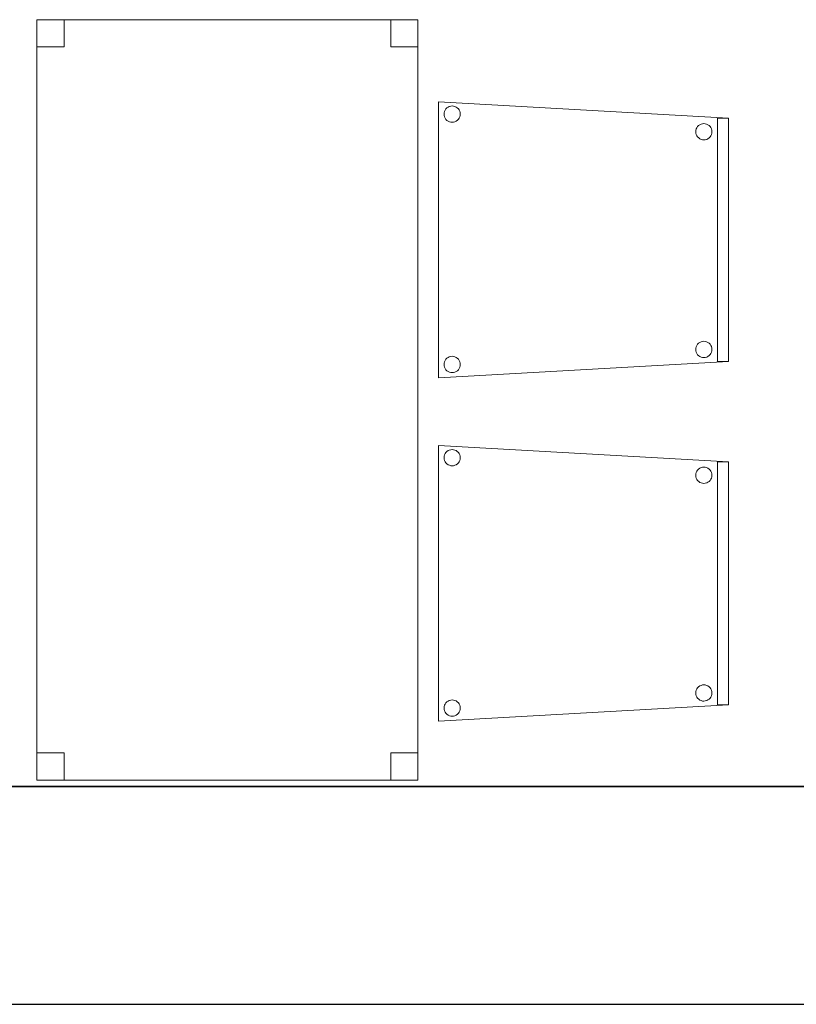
# Model space of a CAD drawing. Header units: metres. Extents: x 391.1 to 427.5, y 12.8 to 28.4.
# Tile 13 of 203: x 404 to 405.4, y 12.8 to 14.6. Entities that reach past the tile are written whole.
import ezdxf

# ---------------------------------------------------------------- set-up
doc = ezdxf.new("R2010")
doc.units = ezdxf.units.M
doc.layers.add('01_SUELOS', color=7, linetype='Continuous', lineweight=25, true_color=0x007f00)
for name, color, linetype, lineweight in [('02_MOBILIARIO', 7, 'Continuous', 18), ('A-DETL-____-MBND', 7, 'Continuous', 18), ('A-WALL-____-MCUT', 7, 'Continuous', 25), ('A-WALL-____-OTLN', 7, 'Continuous', 25)]:
    doc.layers.add(name, color=color, linetype=linetype, lineweight=lineweight)

# ---------------------------------------------------------------- blocks, each defined once
blk = doc.blocks.new('Family - Cadira confident_PA-152382-02_FON_P0A')
at = {"layer": 'A-DETL-____-MBND', "color": 253, "true_color": 0xaaaaaa}
for p, q in [((0, 0.5065), (0.5326, 0.4765)), ((0, 0), (0, 0.5065)), ((0.5326, 0.4765), (0, 0.5065)), ((0, 0.5065), (0, 0)), ((0.0104, 0.4868), (0.011, 0.4893)), ((0.011, 0.4893), (0.0104, 0.4868)), ((0.011, 0.4893), (0.0121, 0.4916)), ((0.0121, 0.4916), (0.011, 0.4893)), ((0.0121, 0.4916), (0.0136, 0.4938)), ((0.0136, 0.4938), (0.0121, 0.4916)), ((0.0136, 0.4938), (0.0154, 0.4956)), ((0.0154, 0.4956), (0.0136, 0.4938)), ((0.0154, 0.4956), (0.0176, 0.4971)), ((0.0176, 0.4971), (0.0154, 0.4956)), ((0.0176, 0.4971), (0.0199, 0.4982)), ((0.0199, 0.4982), (0.0176, 0.4971)), ((0.0199, 0.4982), (0.0224, 0.4989)), ((0.0224, 0.4989), (0.0199, 0.4982)), ((0.0224, 0.4989), (0.025, 0.4992)), ((0.025, 0.4992), (0.0224, 0.4989)), ((0.025, 0.4992), (0.0276, 0.4989)), ((0.0276, 0.4989), (0.025, 0.4992)), ((0.0276, 0.4989), (0.0301, 0.4983)), ((0.0301, 0.4983), (0.0276, 0.4989)), ((0.0301, 0.4983), (0.0325, 0.4972)), ((0.0325, 0.4972), (0.0301, 0.4983)), ((0.0325, 0.4972), (0.0346, 0.4957)), ((0.0346, 0.4957), (0.0325, 0.4972)), ((0.0346, 0.4957), (0.0365, 0.4939)), ((0.0365, 0.4939), (0.0346, 0.4957)), ((0.0365, 0.4939), (0.038, 0.4918)), ((0.038, 0.4918), (0.0365, 0.4939)), ((0.038, 0.4918), (0.0391, 0.4894)), ((0.0391, 0.4894), (0.038, 0.4918)), ((0.0391, 0.4894), (0.0398, 0.4869)), ((0.0398, 0.4869), (0.0391, 0.4894)), ((0.0102, 0.4842), (0.0104, 0.4868)), ((0.0104, 0.4868), (0.0102, 0.4842)), ((0.0104, 0.4816), (0.0102, 0.4842)), ((0.0102, 0.4842), (0.0104, 0.4816)), ((0.0111, 0.4791), (0.0104, 0.4816)), ((0.0104, 0.4816), (0.0111, 0.4791)), ((0.0122, 0.4767), (0.0111, 0.4791)), ((0.0111, 0.4791), (0.0122, 0.4767)), ((0.0137, 0.4746), (0.0122, 0.4767)), ((0.0122, 0.4767), (0.0137, 0.4746)), ((0.0155, 0.4727), (0.0137, 0.4746)), ((0.0137, 0.4746), (0.0155, 0.4727)), ((0.0177, 0.4713), (0.0155, 0.4727)), ((0.0155, 0.4727), (0.0177, 0.4713)), ((0.02, 0.4702), (0.0177, 0.4713)), ((0.0177, 0.4713), (0.02, 0.4702)), ((0.0326, 0.4713), (0.0303, 0.4702)), ((0.0303, 0.4702), (0.0326, 0.4713)), ((0.0347, 0.4728), (0.0326, 0.4713)), ((0.0326, 0.4713), (0.0347, 0.4728)), ((0.0366, 0.4747), (0.0347, 0.4728)), ((0.0347, 0.4728), (0.0366, 0.4747)), ((0.0381, 0.4768), (0.0366, 0.4747)), ((0.0366, 0.4747), (0.0381, 0.4768)), ((0.0392, 0.4792), (0.0381, 0.4768)), ((0.0381, 0.4768), (0.0392, 0.4792)), ((0.0398, 0.4817), (0.0392, 0.4792)), ((0.0392, 0.4792), (0.0398, 0.4817)), ((0.0398, 0.4869), (0.04, 0.4843)), ((0.04, 0.4843), (0.0398, 0.4869)), ((0.04, 0.4843), (0.0398, 0.4817)), ((0.0398, 0.4817), (0.04, 0.4843)), ((0.5126, 0.03), (0.5126, 0.4765)), ((0.5126, 0.4765), (0.5326, 0.4765)), ((0.5126, 0.4765), (0.5126, 0.03)), ((0.5326, 0.4765), (0.5126, 0.4765)), ((0.5326, 0.4765), (0.5326, 0.03)), ((0.5326, 0.03), (0.5326, 0.4765)), ((0.5326, 0.4765), (0.5326, 0.03)), ((0.5326, 0.03), (0.5326, 0.4765)), ((0.0226, 0.4695), (0.02, 0.4702)), ((0.02, 0.4702), (0.0226, 0.4695)), ((0.0252, 0.4693), (0.0226, 0.4695)), ((0.0226, 0.4695), (0.0252, 0.4693)), ((0.0278, 0.4695), (0.0252, 0.4693)), ((0.0252, 0.4693), (0.0278, 0.4695)), ((0.0303, 0.4702), (0.0278, 0.4695)), ((0.0278, 0.4695), (0.0303, 0.4702)), ((0.4726, 0.4518), (0.4728, 0.4544)), ((0.4728, 0.4544), (0.4726, 0.4518)), ((0.4728, 0.4544), (0.4734, 0.4569)), ((0.4734, 0.4569), (0.4728, 0.4544)), ((0.4734, 0.4569), (0.4745, 0.4593)), ((0.4745, 0.4593), (0.4734, 0.4569)), ((0.4745, 0.4593), (0.476, 0.4614)), ((0.476, 0.4614), (0.4745, 0.4593)), ((0.476, 0.4614), (0.4779, 0.4633)), ((0.4779, 0.4633), (0.476, 0.4614)), ((0.4779, 0.4633), (0.48, 0.4648)), ((0.48, 0.4648), (0.4779, 0.4633)), ((0.48, 0.4648), (0.4823, 0.4659)), ((0.4823, 0.4659), (0.48, 0.4648)), ((0.4823, 0.4659), (0.4848, 0.4666)), ((0.4848, 0.4666), (0.4823, 0.4659)), ((0.4848, 0.4666), (0.4874, 0.4668)), ((0.4874, 0.4668), (0.4848, 0.4666)), ((0.4874, 0.4668), (0.49, 0.4666)), ((0.49, 0.4666), (0.4874, 0.4668)), ((0.49, 0.4666), (0.4926, 0.4659)), ((0.4926, 0.4659), (0.49, 0.4666)), ((0.4926, 0.4659), (0.4949, 0.4648)), ((0.4949, 0.4648), (0.4926, 0.4659)), ((0.4949, 0.4648), (0.4971, 0.4633)), ((0.4971, 0.4633), (0.4949, 0.4648)), ((0.4971, 0.4633), (0.4989, 0.4615)), ((0.4989, 0.4615), (0.4971, 0.4633)), ((0.4989, 0.4615), (0.5004, 0.4594)), ((0.5004, 0.4594), (0.4989, 0.4615)), ((0.5004, 0.4594), (0.5015, 0.457)), ((0.5015, 0.457), (0.5004, 0.4594)), ((0.5015, 0.457), (0.5022, 0.4545)), ((0.5022, 0.4545), (0.5015, 0.457)), ((0.5022, 0.4545), (0.5024, 0.4519)), ((0.5024, 0.4519), (0.5022, 0.4545)), ((0.4728, 0.4492), (0.4726, 0.4518)), ((0.4726, 0.4518), (0.4728, 0.4492)), ((0.4735, 0.4467), (0.4728, 0.4492)), ((0.4728, 0.4492), (0.4735, 0.4467)), ((0.4746, 0.4443), (0.4735, 0.4467)), ((0.4735, 0.4467), (0.4746, 0.4443)), ((0.4761, 0.4422), (0.4746, 0.4443)), ((0.4746, 0.4443), (0.4761, 0.4422)), ((0.478, 0.4404), (0.4761, 0.4422)), ((0.4761, 0.4422), (0.478, 0.4404)), ((0.4801, 0.4389), (0.478, 0.4404)), ((0.478, 0.4404), (0.4801, 0.4389)), ((0.4825, 0.4378), (0.4801, 0.4389)), ((0.4801, 0.4389), (0.4825, 0.4378)), ((0.485, 0.4371), (0.4825, 0.4378)), ((0.4825, 0.4378), (0.485, 0.4371)), ((0.4876, 0.4369), (0.485, 0.4371)), ((0.485, 0.4371), (0.4876, 0.4369)), ((0.4902, 0.4372), (0.4876, 0.4369)), ((0.4876, 0.4369), (0.4902, 0.4372)), ((0.4927, 0.4378), (0.4902, 0.4372)), ((0.4902, 0.4372), (0.4927, 0.4378)), ((0.495, 0.439), (0.4927, 0.4378)), ((0.4927, 0.4378), (0.495, 0.439)), ((0.4972, 0.4405), (0.495, 0.439)), ((0.495, 0.439), (0.4972, 0.4405)), ((0.499, 0.4423), (0.4972, 0.4405)), ((0.4972, 0.4405), (0.499, 0.4423)), ((0.5005, 0.4445), (0.499, 0.4423)), ((0.499, 0.4423), (0.5005, 0.4445)), ((0.5016, 0.4468), (0.5005, 0.4445)), ((0.5005, 0.4445), (0.5016, 0.4468)), ((0.5022, 0.4493), (0.5016, 0.4468)), ((0.5016, 0.4468), (0.5022, 0.4493)), ((0.5024, 0.4519), (0.5022, 0.4493)), ((0.5022, 0.4493), (0.5024, 0.4519)), ((0.4726, 0.0518), (0.4728, 0.0544)), ((0.4728, 0.0544), (0.4726, 0.0518)), ((0.4728, 0.0544), (0.4734, 0.0569)), ((0.4734, 0.0569), (0.4728, 0.0544)), ((0.4734, 0.0569), (0.4745, 0.0593)), ((0.4745, 0.0593), (0.4734, 0.0569)), ((0.4745, 0.0593), (0.476, 0.0614)), ((0.476, 0.0614), (0.4745, 0.0593)), ((0.476, 0.0614), (0.4779, 0.0633)), ((0.4779, 0.0633), (0.476, 0.0614)), ((0.4779, 0.0633), (0.48, 0.0648)), ((0.48, 0.0648), (0.4779, 0.0633)), ((0.48, 0.0648), (0.4823, 0.0659)), ((0.4823, 0.0659), (0.48, 0.0648)), ((0.4823, 0.0659), (0.4848, 0.0666)), ((0.4848, 0.0666), (0.4823, 0.0659)), ((0.4848, 0.0666), (0.4874, 0.0668)), ((0.4874, 0.0668), (0.4848, 0.0666)), ((0.4874, 0.0668), (0.49, 0.0666)), ((0.49, 0.0666), (0.4874, 0.0668)), ((0.49, 0.0666), (0.4926, 0.0659)), ((0.4926, 0.0659), (0.49, 0.0666)), ((0.4926, 0.0659), (0.4949, 0.0648)), ((0.4949, 0.0648), (0.4926, 0.0659)), ((0.4949, 0.0648), (0.4971, 0.0633)), ((0.4971, 0.0633), (0.4949, 0.0648)), ((0.4971, 0.0633), (0.4989, 0.0615)), ((0.4989, 0.0615), (0.4971, 0.0633)), ((0.4989, 0.0615), (0.5004, 0.0594)), ((0.5004, 0.0594), (0.4989, 0.0615)), ((0.5004, 0.0594), (0.5015, 0.057)), ((0.5015, 0.057), (0.5004, 0.0594)), ((0.5015, 0.057), (0.5022, 0.0545)), ((0.5022, 0.0545), (0.5015, 0.057)), ((0.5022, 0.0545), (0.5024, 0.0519)), ((0.5024, 0.0519), (0.5022, 0.0545)), ((0.0154, 0.0356), (0.0176, 0.0371)), ((0.0176, 0.0371), (0.0154, 0.0356)), ((0.0176, 0.0371), (0.0199, 0.0382)), ((0.0199, 0.0382), (0.0176, 0.0371)), ((0.0199, 0.0382), (0.0224, 0.0389)), ((0.0224, 0.0389), (0.0199, 0.0382)), ((0.0224, 0.0389), (0.025, 0.0392)), ((0.025, 0.0392), (0.0224, 0.0389)), ((0.025, 0.0392), (0.0276, 0.0389)), ((0.0276, 0.0389), (0.025, 0.0392)), ((0.0276, 0.0389), (0.0301, 0.0383)), ((0.0301, 0.0383), (0.0276, 0.0389)), ((0.0301, 0.0383), (0.0325, 0.0372)), ((0.0325, 0.0372), (0.0301, 0.0383)), ((0.0325, 0.0372), (0.0346, 0.0357)), ((0.0346, 0.0357), (0.0325, 0.0372)), ((0.4728, 0.0492), (0.4726, 0.0518)), ((0.4726, 0.0518), (0.4728, 0.0492)), ((0.4735, 0.0467), (0.4728, 0.0492)), ((0.4728, 0.0492), (0.4735, 0.0467)), ((0.4746, 0.0443), (0.4735, 0.0467)), ((0.4735, 0.0467), (0.4746, 0.0443)), ((0.4761, 0.0422), (0.4746, 0.0443)), ((0.4746, 0.0443), (0.4761, 0.0422)), ((0.478, 0.0404), (0.4761, 0.0422)), ((0.4761, 0.0422), (0.478, 0.0404)), ((0.4801, 0.0389), (0.478, 0.0404)), ((0.478, 0.0404), (0.4801, 0.0389)), ((0.4825, 0.0378), (0.4801, 0.0389)), ((0.4801, 0.0389), (0.4825, 0.0378)), ((0.485, 0.0371), (0.4825, 0.0378)), ((0.4825, 0.0378), (0.485, 0.0371)), ((0.4876, 0.0369), (0.485, 0.0371)), ((0.485, 0.0371), (0.4876, 0.0369)), ((0.4902, 0.0372), (0.4876, 0.0369)), ((0.4876, 0.0369), (0.4902, 0.0372)), ((0.4927, 0.0378), (0.4902, 0.0372)), ((0.4902, 0.0372), (0.4927, 0.0378)), ((0.495, 0.039), (0.4927, 0.0378)), ((0.4927, 0.0378), (0.495, 0.039)), ((0.4972, 0.0405), (0.495, 0.039)), ((0.495, 0.039), (0.4972, 0.0405)), ((0.499, 0.0423), (0.4972, 0.0405)), ((0.4972, 0.0405), (0.499, 0.0423)), ((0.5005, 0.0445), (0.499, 0.0423)), ((0.499, 0.0423), (0.5005, 0.0445)), ((0.5016, 0.0468), (0.5005, 0.0445)), ((0.5005, 0.0445), (0.5016, 0.0468)), ((0.5022, 0.0493), (0.5016, 0.0468)), ((0.5016, 0.0468), (0.5022, 0.0493)), ((0.5024, 0.0519), (0.5022, 0.0493)), ((0.5022, 0.0493), (0.5024, 0.0519)), ((0.5326, 0.03), (0, 0)), ((0, 0), (0.5326, 0.03)), ((0.0102, 0.0242), (0.0104, 0.0268)), ((0.0104, 0.0268), (0.0102, 0.0242)), ((0.0104, 0.0216), (0.0102, 0.0242)), ((0.0102, 0.0242), (0.0104, 0.0216)), ((0.0104, 0.0268), (0.011, 0.0293)), ((0.011, 0.0293), (0.0104, 0.0268)), ((0.0111, 0.0191), (0.0104, 0.0216)), ((0.0104, 0.0216), (0.0111, 0.0191)), ((0.011, 0.0293), (0.0121, 0.0316)), ((0.0121, 0.0316), (0.011, 0.0293)), ((0.0122, 0.0167), (0.0111, 0.0191)), ((0.0111, 0.0191), (0.0122, 0.0167)), ((0.0121, 0.0316), (0.0136, 0.0338)), ((0.0136, 0.0338), (0.0121, 0.0316)), ((0.0136, 0.0338), (0.0154, 0.0356)), ((0.0154, 0.0356), (0.0136, 0.0338)), ((0.0346, 0.0357), (0.0365, 0.0339)), ((0.0365, 0.0339), (0.0346, 0.0357)), ((0.0365, 0.0339), (0.038, 0.0318)), ((0.038, 0.0318), (0.0365, 0.0339)), ((0.038, 0.0318), (0.0391, 0.0294)), ((0.0391, 0.0294), (0.038, 0.0318)), ((0.0392, 0.0192), (0.0381, 0.0168)), ((0.0381, 0.0168), (0.0392, 0.0192)), ((0.0391, 0.0294), (0.0398, 0.0269)), ((0.0398, 0.0269), (0.0391, 0.0294)), ((0.0398, 0.0217), (0.0392, 0.0192)), ((0.0392, 0.0192), (0.0398, 0.0217)), ((0.0398, 0.0269), (0.04, 0.0243)), ((0.04, 0.0243), (0.0398, 0.0269)), ((0.04, 0.0243), (0.0398, 0.0217)), ((0.0398, 0.0217), (0.04, 0.0243)), ((0.5326, 0.03), (0.5126, 0.03)), ((0.5126, 0.03), (0.5326, 0.03)), ((0.0137, 0.0146), (0.0122, 0.0167)), ((0.0122, 0.0167), (0.0137, 0.0146)), ((0.0155, 0.0127), (0.0137, 0.0146)), ((0.0137, 0.0146), (0.0155, 0.0127)), ((0.0177, 0.0113), (0.0155, 0.0127)), ((0.0155, 0.0127), (0.0177, 0.0113)), ((0.02, 0.0102), (0.0177, 0.0113)), ((0.0177, 0.0113), (0.02, 0.0102)), ((0.0226, 0.0095), (0.02, 0.0102)), ((0.02, 0.0102), (0.0226, 0.0095)), ((0.0252, 0.0093), (0.0226, 0.0095)), ((0.0226, 0.0095), (0.0252, 0.0093)), ((0.0278, 0.0095), (0.0252, 0.0093)), ((0.0252, 0.0093), (0.0278, 0.0095)), ((0.0303, 0.0102), (0.0278, 0.0095)), ((0.0278, 0.0095), (0.0303, 0.0102)), ((0.0326, 0.0113), (0.0303, 0.0102)), ((0.0303, 0.0102), (0.0326, 0.0113)), ((0.0347, 0.0128), (0.0326, 0.0113)), ((0.0326, 0.0113), (0.0347, 0.0128)), ((0.0366, 0.0147), (0.0347, 0.0128)), ((0.0347, 0.0128), (0.0366, 0.0147)), ((0.0381, 0.0168), (0.0366, 0.0147)), ((0.0366, 0.0147), (0.0381, 0.0168))]:
    blk.add_line(p, q, dxfattribs=at)
blk = doc.blocks.new('Family - Mur PA-152469-02_FON_P0A')
at = {"layer": 'A-WALL-____-MCUT', "color": 253, "true_color": 0xaaaaaa}
for p, q in [((26.0531, 0.4), (0.0791, 0.4)), ((0, 0), (25.9702, 0))]:
    blk.add_line(p, q, dxfattribs=at)
at = {"layer": 'A-WALL-____-OTLN', "color": 253, "true_color": 0xaaaaaa}
for p, q in [((26.0531, 0.4), (0.0791, 0.4)), ((0, 0), (25.9702, 0))]:
    blk.add_line(p, q, dxfattribs=at)
at = {"layer": 'A-WALL-____-OTLN', "color": 253, "lineweight": 18, "true_color": 0xaaaaaa}
blk.add_line((0, 0), (25.9702, 0), dxfattribs=at)
blk = doc.blocks.new('Family - Cadira confident_PA-152601-02_FON_P0A')
at = {"layer": 'A-DETL-____-MBND', "color": 253, "true_color": 0xaaaaaa}
for p, q in [((0, 0.5065), (0.5326, 0.4765)), ((0, 0), (0, 0.5065)), ((0.5326, 0.4765), (0, 0.5065)), ((0, 0.5065), (0, 0)), ((0.0104, 0.4868), (0.011, 0.4893)), ((0.011, 0.4893), (0.0104, 0.4868)), ((0.011, 0.4893), (0.0121, 0.4916)), ((0.0121, 0.4916), (0.011, 0.4893)), ((0.0121, 0.4916), (0.0136, 0.4938)), ((0.0136, 0.4938), (0.0121, 0.4916)), ((0.0136, 0.4938), (0.0154, 0.4956)), ((0.0154, 0.4956), (0.0136, 0.4938)), ((0.0154, 0.4956), (0.0176, 0.4971)), ((0.0176, 0.4971), (0.0154, 0.4956)), ((0.0176, 0.4971), (0.0199, 0.4982)), ((0.0199, 0.4982), (0.0176, 0.4971)), ((0.0199, 0.4982), (0.0224, 0.4989)), ((0.0224, 0.4989), (0.0199, 0.4982)), ((0.0224, 0.4989), (0.025, 0.4992)), ((0.025, 0.4992), (0.0224, 0.4989)), ((0.025, 0.4992), (0.0276, 0.4989)), ((0.0276, 0.4989), (0.025, 0.4992)), ((0.0276, 0.4989), (0.0301, 0.4983)), ((0.0301, 0.4983), (0.0276, 0.4989)), ((0.0301, 0.4983), (0.0325, 0.4972)), ((0.0325, 0.4972), (0.0301, 0.4983)), ((0.0325, 0.4972), (0.0346, 0.4957)), ((0.0346, 0.4957), (0.0325, 0.4972)), ((0.0346, 0.4957), (0.0365, 0.4939)), ((0.0365, 0.4939), (0.0346, 0.4957)), ((0.0365, 0.4939), (0.038, 0.4918)), ((0.038, 0.4918), (0.0365, 0.4939)), ((0.038, 0.4918), (0.0391, 0.4894)), ((0.0391, 0.4894), (0.038, 0.4918)), ((0.0391, 0.4894), (0.0398, 0.4869)), ((0.0398, 0.4869), (0.0391, 0.4894)), ((0.0102, 0.4842), (0.0104, 0.4868)), ((0.0104, 0.4868), (0.0102, 0.4842)), ((0.0104, 0.4816), (0.0102, 0.4842)), ((0.0102, 0.4842), (0.0104, 0.4816)), ((0.0111, 0.4791), (0.0104, 0.4816)), ((0.0104, 0.4816), (0.0111, 0.4791)), ((0.0122, 0.4767), (0.0111, 0.4791)), ((0.0111, 0.4791), (0.0122, 0.4767)), ((0.0137, 0.4746), (0.0122, 0.4767)), ((0.0122, 0.4767), (0.0137, 0.4746)), ((0.0155, 0.4727), (0.0137, 0.4746)), ((0.0137, 0.4746), (0.0155, 0.4727)), ((0.0177, 0.4713), (0.0155, 0.4727)), ((0.0155, 0.4727), (0.0177, 0.4713)), ((0.02, 0.4702), (0.0177, 0.4713)), ((0.0177, 0.4713), (0.02, 0.4702)), ((0.0326, 0.4713), (0.0303, 0.4702)), ((0.0303, 0.4702), (0.0326, 0.4713)), ((0.0347, 0.4728), (0.0326, 0.4713)), ((0.0326, 0.4713), (0.0347, 0.4728)), ((0.0366, 0.4747), (0.0347, 0.4728)), ((0.0347, 0.4728), (0.0366, 0.4747)), ((0.0381, 0.4768), (0.0366, 0.4747)), ((0.0366, 0.4747), (0.0381, 0.4768)), ((0.0392, 0.4792), (0.0381, 0.4768)), ((0.0381, 0.4768), (0.0392, 0.4792)), ((0.0398, 0.4817), (0.0392, 0.4792)), ((0.0392, 0.4792), (0.0398, 0.4817)), ((0.0398, 0.4869), (0.04, 0.4843)), ((0.04, 0.4843), (0.0398, 0.4869)), ((0.04, 0.4843), (0.0398, 0.4817)), ((0.0398, 0.4817), (0.04, 0.4843)), ((0.5126, 0.03), (0.5126, 0.4765)), ((0.5126, 0.4765), (0.5326, 0.4765)), ((0.5126, 0.4765), (0.5126, 0.03)), ((0.5326, 0.4765), (0.5126, 0.4765)), ((0.5326, 0.4765), (0.5326, 0.03)), ((0.5326, 0.03), (0.5326, 0.4765)), ((0.5326, 0.4765), (0.5326, 0.03)), ((0.5326, 0.03), (0.5326, 0.4765)), ((0.0226, 0.4695), (0.02, 0.4702)), ((0.02, 0.4702), (0.0226, 0.4695)), ((0.0252, 0.4693), (0.0226, 0.4695)), ((0.0226, 0.4695), (0.0252, 0.4693)), ((0.0278, 0.4695), (0.0252, 0.4693)), ((0.0252, 0.4693), (0.0278, 0.4695)), ((0.0303, 0.4702), (0.0278, 0.4695)), ((0.0278, 0.4695), (0.0303, 0.4702)), ((0.4726, 0.4518), (0.4728, 0.4544)), ((0.4728, 0.4544), (0.4726, 0.4518)), ((0.4728, 0.4544), (0.4734, 0.4569)), ((0.4734, 0.4569), (0.4728, 0.4544)), ((0.4734, 0.4569), (0.4745, 0.4593)), ((0.4745, 0.4593), (0.4734, 0.4569)), ((0.4745, 0.4593), (0.476, 0.4614)), ((0.476, 0.4614), (0.4745, 0.4593)), ((0.476, 0.4614), (0.4779, 0.4633)), ((0.4779, 0.4633), (0.476, 0.4614)), ((0.4779, 0.4633), (0.48, 0.4648)), ((0.48, 0.4648), (0.4779, 0.4633)), ((0.48, 0.4648), (0.4823, 0.4659)), ((0.4823, 0.4659), (0.48, 0.4648)), ((0.4823, 0.4659), (0.4848, 0.4666)), ((0.4848, 0.4666), (0.4823, 0.4659)), ((0.4848, 0.4666), (0.4874, 0.4668)), ((0.4874, 0.4668), (0.4848, 0.4666)), ((0.4874, 0.4668), (0.49, 0.4666)), ((0.49, 0.4666), (0.4874, 0.4668)), ((0.49, 0.4666), (0.4926, 0.4659)), ((0.4926, 0.4659), (0.49, 0.4666)), ((0.4926, 0.4659), (0.4949, 0.4648)), ((0.4949, 0.4648), (0.4926, 0.4659)), ((0.4949, 0.4648), (0.4971, 0.4633)), ((0.4971, 0.4633), (0.4949, 0.4648)), ((0.4971, 0.4633), (0.4989, 0.4615)), ((0.4989, 0.4615), (0.4971, 0.4633)), ((0.4989, 0.4615), (0.5004, 0.4594)), ((0.5004, 0.4594), (0.4989, 0.4615)), ((0.5004, 0.4594), (0.5015, 0.457)), ((0.5015, 0.457), (0.5004, 0.4594)), ((0.5015, 0.457), (0.5022, 0.4545)), ((0.5022, 0.4545), (0.5015, 0.457)), ((0.5022, 0.4545), (0.5024, 0.4519)), ((0.5024, 0.4519), (0.5022, 0.4545)), ((0.4728, 0.4492), (0.4726, 0.4518)), ((0.4726, 0.4518), (0.4728, 0.4492)), ((0.4735, 0.4467), (0.4728, 0.4492)), ((0.4728, 0.4492), (0.4735, 0.4467)), ((0.4746, 0.4443), (0.4735, 0.4467)), ((0.4735, 0.4467), (0.4746, 0.4443)), ((0.4761, 0.4422), (0.4746, 0.4443)), ((0.4746, 0.4443), (0.4761, 0.4422)), ((0.478, 0.4404), (0.4761, 0.4422)), ((0.4761, 0.4422), (0.478, 0.4404)), ((0.4801, 0.4389), (0.478, 0.4404)), ((0.478, 0.4404), (0.4801, 0.4389)), ((0.4825, 0.4378), (0.4801, 0.4389)), ((0.4801, 0.4389), (0.4825, 0.4378)), ((0.485, 0.4371), (0.4825, 0.4378)), ((0.4825, 0.4378), (0.485, 0.4371)), ((0.4876, 0.4369), (0.485, 0.4371)), ((0.485, 0.4371), (0.4876, 0.4369)), ((0.4902, 0.4372), (0.4876, 0.4369)), ((0.4876, 0.4369), (0.4902, 0.4372)), ((0.4927, 0.4378), (0.4902, 0.4372)), ((0.4902, 0.4372), (0.4927, 0.4378)), ((0.495, 0.439), (0.4927, 0.4378)), ((0.4927, 0.4378), (0.495, 0.439)), ((0.4972, 0.4405), (0.495, 0.439)), ((0.495, 0.439), (0.4972, 0.4405)), ((0.499, 0.4423), (0.4972, 0.4405)), ((0.4972, 0.4405), (0.499, 0.4423)), ((0.5005, 0.4445), (0.499, 0.4423)), ((0.499, 0.4423), (0.5005, 0.4445)), ((0.5016, 0.4468), (0.5005, 0.4445)), ((0.5005, 0.4445), (0.5016, 0.4468)), ((0.5022, 0.4493), (0.5016, 0.4468)), ((0.5016, 0.4468), (0.5022, 0.4493)), ((0.5024, 0.4519), (0.5022, 0.4493)), ((0.5022, 0.4493), (0.5024, 0.4519)), ((0.4726, 0.0518), (0.4728, 0.0544)), ((0.4728, 0.0544), (0.4726, 0.0518)), ((0.4728, 0.0544), (0.4734, 0.0569)), ((0.4734, 0.0569), (0.4728, 0.0544)), ((0.4734, 0.0569), (0.4745, 0.0593)), ((0.4745, 0.0593), (0.4734, 0.0569)), ((0.4745, 0.0593), (0.476, 0.0614)), ((0.476, 0.0614), (0.4745, 0.0593)), ((0.476, 0.0614), (0.4779, 0.0633)), ((0.4779, 0.0633), (0.476, 0.0614)), ((0.4779, 0.0633), (0.48, 0.0648)), ((0.48, 0.0648), (0.4779, 0.0633)), ((0.48, 0.0648), (0.4823, 0.0659)), ((0.4823, 0.0659), (0.48, 0.0648)), ((0.4823, 0.0659), (0.4848, 0.0666)), ((0.4848, 0.0666), (0.4823, 0.0659)), ((0.4848, 0.0666), (0.4874, 0.0668)), ((0.4874, 0.0668), (0.4848, 0.0666)), ((0.4874, 0.0668), (0.49, 0.0666)), ((0.49, 0.0666), (0.4874, 0.0668)), ((0.49, 0.0666), (0.4926, 0.0659)), ((0.4926, 0.0659), (0.49, 0.0666)), ((0.4926, 0.0659), (0.4949, 0.0648)), ((0.4949, 0.0648), (0.4926, 0.0659)), ((0.4949, 0.0648), (0.4971, 0.0633)), ((0.4971, 0.0633), (0.4949, 0.0648)), ((0.4971, 0.0633), (0.4989, 0.0615)), ((0.4989, 0.0615), (0.4971, 0.0633)), ((0.4989, 0.0615), (0.5004, 0.0594)), ((0.5004, 0.0594), (0.4989, 0.0615)), ((0.5004, 0.0594), (0.5015, 0.057)), ((0.5015, 0.057), (0.5004, 0.0594)), ((0.5015, 0.057), (0.5022, 0.0545)), ((0.5022, 0.0545), (0.5015, 0.057)), ((0.5022, 0.0545), (0.5024, 0.0519)), ((0.5024, 0.0519), (0.5022, 0.0545)), ((0.0154, 0.0356), (0.0176, 0.0371)), ((0.0176, 0.0371), (0.0154, 0.0356)), ((0.0176, 0.0371), (0.0199, 0.0382)), ((0.0199, 0.0382), (0.0176, 0.0371)), ((0.0199, 0.0382), (0.0224, 0.0389)), ((0.0224, 0.0389), (0.0199, 0.0382)), ((0.0224, 0.0389), (0.025, 0.0392)), ((0.025, 0.0392), (0.0224, 0.0389)), ((0.025, 0.0392), (0.0276, 0.0389)), ((0.0276, 0.0389), (0.025, 0.0392)), ((0.0276, 0.0389), (0.0301, 0.0383)), ((0.0301, 0.0383), (0.0276, 0.0389)), ((0.0301, 0.0383), (0.0325, 0.0372)), ((0.0325, 0.0372), (0.0301, 0.0383)), ((0.0325, 0.0372), (0.0346, 0.0357)), ((0.0346, 0.0357), (0.0325, 0.0372)), ((0.4728, 0.0492), (0.4726, 0.0518)), ((0.4726, 0.0518), (0.4728, 0.0492)), ((0.4735, 0.0467), (0.4728, 0.0492)), ((0.4728, 0.0492), (0.4735, 0.0467)), ((0.4746, 0.0443), (0.4735, 0.0467)), ((0.4735, 0.0467), (0.4746, 0.0443)), ((0.4761, 0.0422), (0.4746, 0.0443)), ((0.4746, 0.0443), (0.4761, 0.0422)), ((0.478, 0.0404), (0.4761, 0.0422)), ((0.4761, 0.0422), (0.478, 0.0404)), ((0.4801, 0.0389), (0.478, 0.0404)), ((0.478, 0.0404), (0.4801, 0.0389)), ((0.4825, 0.0378), (0.4801, 0.0389)), ((0.4801, 0.0389), (0.4825, 0.0378)), ((0.485, 0.0371), (0.4825, 0.0378)), ((0.4825, 0.0378), (0.485, 0.0371)), ((0.4876, 0.0369), (0.485, 0.0371)), ((0.485, 0.0371), (0.4876, 0.0369)), ((0.4902, 0.0372), (0.4876, 0.0369)), ((0.4876, 0.0369), (0.4902, 0.0372)), ((0.4927, 0.0378), (0.4902, 0.0372)), ((0.4902, 0.0372), (0.4927, 0.0378)), ((0.495, 0.039), (0.4927, 0.0378)), ((0.4927, 0.0378), (0.495, 0.039)), ((0.4972, 0.0405), (0.495, 0.039)), ((0.495, 0.039), (0.4972, 0.0405)), ((0.499, 0.0423), (0.4972, 0.0405)), ((0.4972, 0.0405), (0.499, 0.0423)), ((0.5005, 0.0445), (0.499, 0.0423)), ((0.499, 0.0423), (0.5005, 0.0445)), ((0.5016, 0.0468), (0.5005, 0.0445)), ((0.5005, 0.0445), (0.5016, 0.0468)), ((0.5022, 0.0493), (0.5016, 0.0468)), ((0.5016, 0.0468), (0.5022, 0.0493)), ((0.5024, 0.0519), (0.5022, 0.0493)), ((0.5022, 0.0493), (0.5024, 0.0519)), ((0.5326, 0.03), (0, 0)), ((0, 0), (0.5326, 0.03)), ((0.0102, 0.0242), (0.0104, 0.0268)), ((0.0104, 0.0268), (0.0102, 0.0242)), ((0.0104, 0.0216), (0.0102, 0.0242)), ((0.0102, 0.0242), (0.0104, 0.0216)), ((0.0104, 0.0268), (0.011, 0.0293)), ((0.011, 0.0293), (0.0104, 0.0268)), ((0.0111, 0.0191), (0.0104, 0.0216)), ((0.0104, 0.0216), (0.0111, 0.0191)), ((0.011, 0.0293), (0.0121, 0.0316)), ((0.0121, 0.0316), (0.011, 0.0293)), ((0.0122, 0.0167), (0.0111, 0.0191)), ((0.0111, 0.0191), (0.0122, 0.0167)), ((0.0121, 0.0316), (0.0136, 0.0338)), ((0.0136, 0.0338), (0.0121, 0.0316)), ((0.0136, 0.0338), (0.0154, 0.0356)), ((0.0154, 0.0356), (0.0136, 0.0338)), ((0.0346, 0.0357), (0.0365, 0.0339)), ((0.0365, 0.0339), (0.0346, 0.0357)), ((0.0365, 0.0339), (0.038, 0.0318)), ((0.038, 0.0318), (0.0365, 0.0339)), ((0.038, 0.0318), (0.0391, 0.0294)), ((0.0391, 0.0294), (0.038, 0.0318)), ((0.0392, 0.0192), (0.0381, 0.0168)), ((0.0381, 0.0168), (0.0392, 0.0192)), ((0.0391, 0.0294), (0.0398, 0.0269)), ((0.0398, 0.0269), (0.0391, 0.0294)), ((0.0398, 0.0217), (0.0392, 0.0192)), ((0.0392, 0.0192), (0.0398, 0.0217)), ((0.0398, 0.0269), (0.04, 0.0243)), ((0.04, 0.0243), (0.0398, 0.0269)), ((0.04, 0.0243), (0.0398, 0.0217)), ((0.0398, 0.0217), (0.04, 0.0243)), ((0.5326, 0.03), (0.5126, 0.03)), ((0.5126, 0.03), (0.5326, 0.03)), ((0.0137, 0.0146), (0.0122, 0.0167)), ((0.0122, 0.0167), (0.0137, 0.0146)), ((0.0155, 0.0127), (0.0137, 0.0146)), ((0.0137, 0.0146), (0.0155, 0.0127)), ((0.0177, 0.0113), (0.0155, 0.0127)), ((0.0155, 0.0127), (0.0177, 0.0113)), ((0.02, 0.0102), (0.0177, 0.0113)), ((0.0177, 0.0113), (0.02, 0.0102)), ((0.0226, 0.0095), (0.02, 0.0102)), ((0.02, 0.0102), (0.0226, 0.0095)), ((0.0252, 0.0093), (0.0226, 0.0095)), ((0.0226, 0.0095), (0.0252, 0.0093)), ((0.0278, 0.0095), (0.0252, 0.0093)), ((0.0252, 0.0093), (0.0278, 0.0095)), ((0.0303, 0.0102), (0.0278, 0.0095)), ((0.0278, 0.0095), (0.0303, 0.0102)), ((0.0326, 0.0113), (0.0303, 0.0102)), ((0.0303, 0.0102), (0.0326, 0.0113)), ((0.0347, 0.0128), (0.0326, 0.0113)), ((0.0326, 0.0113), (0.0347, 0.0128)), ((0.0366, 0.0147), (0.0347, 0.0128)), ((0.0347, 0.0128), (0.0366, 0.0147)), ((0.0381, 0.0168), (0.0366, 0.0147)), ((0.0366, 0.0147), (0.0381, 0.0168))]:
    blk.add_line(p, q, dxfattribs=at)
blk = doc.blocks.new('Family - LONDR55-XX_ZZ-ARQ-CAA-M3D-Londres55-152611-02_FON_P0A')
at = {"layer": '01_SUELOS', "color": 9, "true_color": 0xaad4aa}
for p, q in [((0, 0), (24.5639, 0)), ((24.5639, 0), (0, 0))]:
    blk.add_line(p, q, dxfattribs=at)
blk = doc.blocks.new('Family - Taula 140X80_PA-152636-02_FON_P0A')
at = {"layer": 'A-DETL-____-MBND', "color": 253, "true_color": 0xaaaaaa}
for p, q in [((0, 1.3969), (0.05, 1.3969)), ((0, 1.3469), (0, 1.3969)), ((0.05, 1.3969), (0, 1.3969)), ((0, 1.3969), (0, 1.3469)), ((0, 1.3969), (0.7, 1.3969)), ((0, 0), (0, 1.3969)), ((0.7, 1.3969), (0, 1.3969)), ((0, 1.3969), (0, 0)), ((0.05, 1.3969), (0.05, 1.3469)), ((0.05, 1.3469), (0.05, 1.3969)), ((0.65, 1.3969), (0.7, 1.3969)), ((0.65, 1.3469), (0.65, 1.3969)), ((0.7, 1.3969), (0.65, 1.3969)), ((0.65, 1.3969), (0.65, 1.3469)), ((0.7, 1.3969), (0.7, 1.3469)), ((0.7, 1.3469), (0.7, 1.3969)), ((0.7, 1.3969), (0.7, 0)), ((0.7, 0), (0.7, 1.3969)), ((0.05, 1.3469), (0, 1.3469)), ((0, 1.3469), (0.05, 1.3469)), ((0.7, 1.3469), (0.65, 1.3469)), ((0.65, 1.3469), (0.7, 1.3469)), ((0, 0.05), (0.05, 0.05)), ((0, 0), (0, 0.05)), ((0.05, 0.05), (0, 0.05)), ((0, 0.05), (0, 0)), ((0.05, 0.05), (0.05, 0)), ((0.05, 0), (0.05, 0.05)), ((0.65, 0.05), (0.7, 0.05)), ((0.65, 0), (0.65, 0.05)), ((0.7, 0.05), (0.65, 0.05)), ((0.65, 0.05), (0.65, 0)), ((0.7, 0.05), (0.7, 0)), ((0.7, 0), (0.7, 0.05)), ((0.05, 0), (0, 0)), ((0, 0), (0.05, 0)), ((0.7, 0), (0, 0)), ((0, 0), (0.7, 0)), ((0.7, 0), (0.65, 0)), ((0.65, 0), (0.7, 0))]:
    blk.add_line(p, q, dxfattribs=at)
blk = doc.blocks.new('LONDR55-XX_ZZ-ARQ-CAA-M3D-Londres55_ifc-1-02_FON_P0A')
at = {"layer": '01_SUELOS', "color": 253, "lineweight": 18, "true_color": 0xaaaaaa}
blk.add_blockref('Family - LONDR55-XX_ZZ-ARQ-CAA-M3D-Londres55-152611-02_FON_P0A', (399.1772, 13.2406), dxfattribs=at)
at = {"layer": '02_MOBILIARIO', "color": 253, "lineweight": 18, "true_color": 0xaaaaaa}
for name, p in [('Family - Taula 140X80_PA-152636-02_FON_P0A', (404.0519, 13.2526)), ('Family - Cadira confident_PA-152382-02_FON_P0A', (404.7897, 13.9919)), ('Family - Cadira confident_PA-152601-02_FON_P0A', (404.7897, 13.3607))]:
    blk.add_blockref(name, p, dxfattribs=at)
at = {"layer": 'A-WALL-____-OTLN', "color": 253, "lineweight": 18, "true_color": 0xaaaaaa}
blk.add_blockref('Family - Mur PA-152469-02_FON_P0A', (397.6873, 12.8406), dxfattribs=at)

msp = doc.modelspace()

# ---------------------------------------------------------------- block references
at = {"lineweight": 5}
msp.add_blockref('LONDR55-XX_ZZ-ARQ-CAA-M3D-Londres55_ifc-1-02_FON_P0A', (0, 0), dxfattribs=at)

doc.saveas('drawing.dxf')
